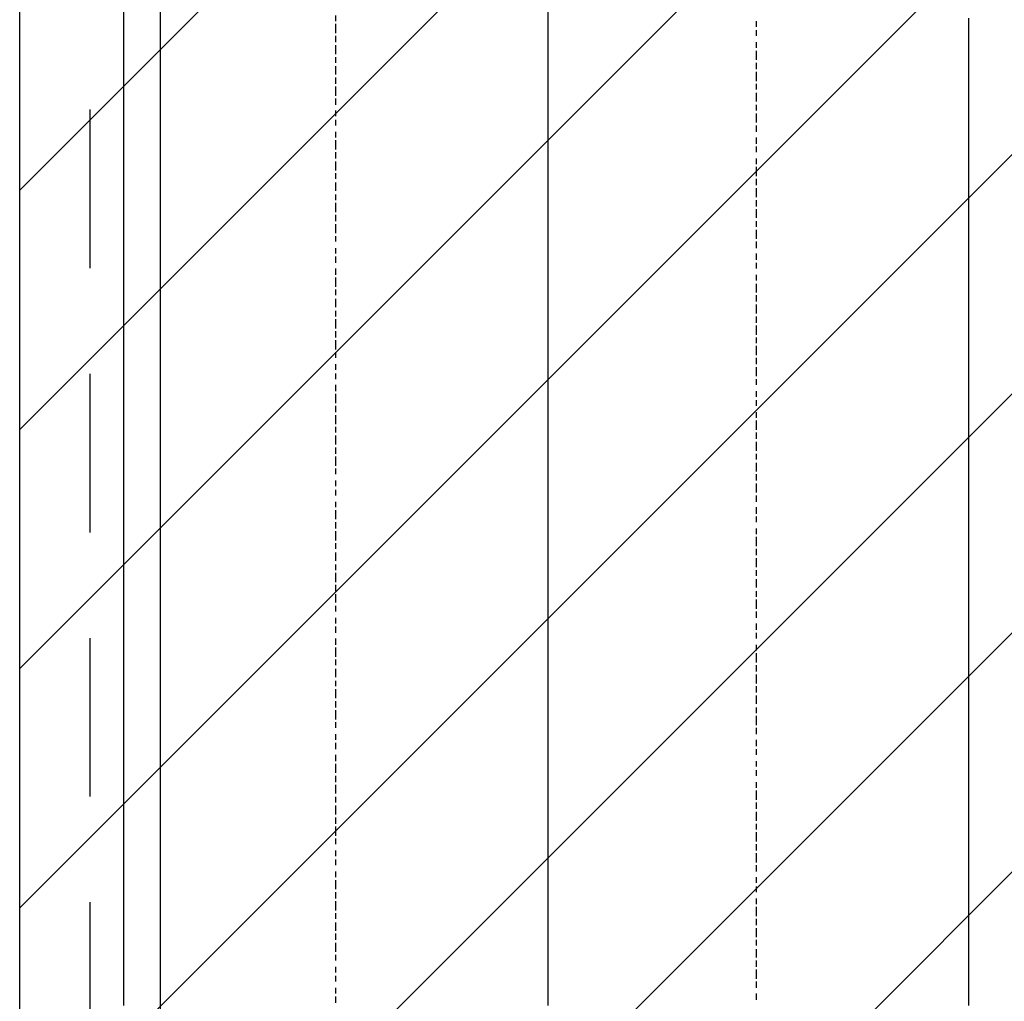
# Model space of a CAD drawing. Extents: x 997 to 109698, y 921 to 94021.
# Tile 49 of 256: x 16798 to 18195, y 15893 to 17286. Entities that reach past the tile are written whole.
import ezdxf

# ---------------------------------------------------------------- set-up
doc = ezdxf.new("R2010")
doc.units = 0
doc.header["$MEASUREMENT"] = 0
for name, color, linetype in [('12', 7, 'CONTINUOUS'), ('28', 7, 'CONTINUOUS'), ('40', 7, 'CONTINUOUS')]:
    doc.layers.add(name, color=color, linetype=linetype)

msp = doc.modelspace()

# ---------------------------------------------------------------- linework, layer by layer
at = {"layer": '12', "color": 24}
for p, q in [((16997.636205, 5245.953237), (16997.636205, 20595.953237)), ((16897.636205, 16933.453237), (16897.636205, 17158.453237)), ((16897.636205, 16558.453237), (16897.636205, 16783.453237)), ((16897.636205, 16183.453237), (16897.636205, 16408.453237)), ((16897.636205, 15808.453237), (16897.636205, 16033.453237))]:
    msp.add_line(p, q, dxfattribs=at)
at = {"layer": '12', "color": 1}
for p, q in [((16945.601607, 17283.953237), (16945.601607, 17296.953237)), ((17547.601607, 17283.953237), (17547.601607, 17296.953237)), ((18144.601607, 17279.953237), (18144.601607, 17287.953237)), ((16945.601607, 17275.953237), (16945.601607, 17283.953237)), ((16945.601607, 17266.953237), (16945.601607, 17275.953237)), ((17547.601607, 17275.953237), (17547.601607, 17283.953237)), ((17547.601607, 17266.953237), (17547.601607, 17275.953237)), ((18144.601607, 17266.953237), (18144.601607, 17279.953237)), ((16945.601607, 17253.953237), (16945.601607, 17266.953237)), ((17547.601607, 17253.953237), (17547.601607, 17266.953237)), ((18144.601607, 17258.953237), (18144.601607, 17266.953237)), ((18144.601607, 17249.953237), (18144.601607, 17258.953237)), ((16945.601607, 17245.953237), (16945.601607, 17253.953237)), ((16945.601607, 17236.953237), (16945.601607, 17245.953237)), ((17547.601607, 17245.953237), (17547.601607, 17253.953237)), ((17547.601607, 17236.953237), (17547.601607, 17245.953237)), ((18144.601607, 17236.953237), (18144.601607, 17249.953237)), ((16945.601607, 17224.953237), (16945.601607, 17236.953237)), ((17547.601607, 17224.953237), (17547.601607, 17236.953237)), ((18144.601607, 17228.953237), (18144.601607, 17236.953237)), ((16945.601607, 17215.953237), (16945.601607, 17224.953237)), ((16945.601607, 17207.953237), (16945.601607, 17215.953237)), ((17547.601607, 17215.953237), (17547.601607, 17224.953237)), ((17547.601607, 17207.953237), (17547.601607, 17215.953237)), ((18144.601607, 17219.953237), (18144.601607, 17228.953237)), ((18144.601607, 17207.953237), (18144.601607, 17219.953237)), ((16945.601607, 17194.953237), (16945.601607, 17207.953237)), ((17547.601607, 17194.953237), (17547.601607, 17207.953237)), ((18144.601607, 17198.953237), (18144.601607, 17207.953237)), ((16945.601607, 17186.953237), (16945.601607, 17194.953237)), ((17547.601607, 17186.953237), (17547.601607, 17194.953237)), ((18144.601607, 17190.953237), (18144.601607, 17198.953237)), ((18144.601607, 17177.953237), (18144.601607, 17190.953237)), ((16945.601607, 17173.953237), (16945.601607, 17186.953237)), ((16945.601607, 17164.953237), (16945.601607, 17173.953237)), ((17547.601607, 17173.953237), (17547.601607, 17186.953237)), ((17547.601607, 17164.953237), (17547.601607, 17173.953237)), ((18144.601607, 17169.953237), (18144.601607, 17177.953237)), ((16945.601607, 17156.953237), (16945.601607, 17164.953237)), ((17547.601607, 17156.953237), (17547.601607, 17164.953237)), ((18144.601607, 17156.953237), (18144.601607, 17169.953237)), ((16945.601607, 17143.953237), (16945.601607, 17156.953237)), ((17547.601607, 17143.953237), (17547.601607, 17156.953237)), ((18144.601607, 17148.953237), (18144.601607, 17156.953237)), ((18144.601607, 17139.953237), (18144.601607, 17148.953237)), ((16945.601607, 17135.953237), (16945.601607, 17143.953237)), ((16945.601607, 17126.953237), (16945.601607, 17135.953237)), ((17547.601607, 17135.953237), (17547.601607, 17143.953237)), ((17547.601607, 17126.953237), (17547.601607, 17135.953237)), ((18144.601607, 17126.953237), (18144.601607, 17139.953237)), ((16945.601607, 17114.953237), (16945.601607, 17126.953237)), ((17547.601607, 17114.953237), (17547.601607, 17126.953237)), ((18144.601607, 17118.953237), (18144.601607, 17126.953237)), ((18144.601607, 17109.953237), (18144.601607, 17118.953237)), ((16945.601607, 17105.953237), (16945.601607, 17114.953237)), ((16945.601607, 17097.953237), (16945.601607, 17105.953237)), ((17547.601607, 17105.953237), (17547.601607, 17114.953237)), ((17547.601607, 17097.953237), (17547.601607, 17105.953237)), ((18144.601607, 17097.953237), (18144.601607, 17109.953237)), ((16945.601607, 17084.953237), (16945.601607, 17097.953237)), ((17547.601607, 17084.953237), (17547.601607, 17097.953237)), ((18144.601607, 17088.953237), (18144.601607, 17097.953237)), ((16945.601607, 17076.953237), (16945.601607, 17084.953237)), ((16945.601607, 17063.953237), (16945.601607, 17076.953237)), ((17547.601607, 17076.953237), (17547.601607, 17084.953237)), ((17547.601607, 17063.953237), (17547.601607, 17076.953237)), ((18144.601607, 17080.953237), (18144.601607, 17088.953237)), ((18144.601607, 17067.953237), (18144.601607, 17080.953237)), ((16945.601607, 17054.953237), (16945.601607, 17063.953237)), ((17547.601607, 17054.953237), (17547.601607, 17063.953237)), ((18144.601607, 17059.953237), (18144.601607, 17067.953237)), ((16945.601607, 17046.953237), (16945.601607, 17054.953237)), ((17547.601607, 17046.953237), (17547.601607, 17054.953237)), ((18144.601607, 17046.953237), (18144.601607, 17059.953237)), ((16945.601607, 17033.953237), (16945.601607, 17046.953237)), ((16945.601607, 17025.953237), (16945.601607, 17033.953237)), ((17547.601607, 17033.953237), (17547.601607, 17046.953237)), ((17547.601607, 17025.953237), (17547.601607, 17033.953237)), ((18144.601607, 17037.953237), (18144.601607, 17046.953237)), ((18144.601607, 17029.953237), (18144.601607, 17037.953237)), ((16945.601607, 17016.953237), (16945.601607, 17025.953237)), ((17547.601607, 17016.953237), (17547.601607, 17025.953237)), ((18144.601607, 17016.953237), (18144.601607, 17029.953237)), ((16945.601607, 17004.953237), (16945.601607, 17016.953237)), ((17547.601607, 17004.953237), (17547.601607, 17016.953237)), ((18144.601607, 17008.953237), (18144.601607, 17016.953237)), ((18144.601607, 16999.953237), (18144.601607, 17008.953237)), ((16945.601607, 16995.953237), (16945.601607, 17004.953237)), ((16945.601607, 16987.953237), (16945.601607, 16995.953237)), ((17547.601607, 16995.953237), (17547.601607, 17004.953237)), ((17547.601607, 16987.953237), (17547.601607, 16995.953237)), ((18144.601607, 16987.953237), (18144.601607, 16999.953237)), ((16945.601607, 16974.953237), (16945.601607, 16987.953237)), ((17547.601607, 16974.953237), (17547.601607, 16987.953237)), ((18144.601607, 16978.953237), (18144.601607, 16987.953237)), ((18144.601607, 16970.953237), (18144.601607, 16978.953237)), ((16945.601607, 16966.953237), (16945.601607, 16974.953237)), ((16945.601607, 16953.953237), (16945.601607, 16966.953237)), ((17547.601607, 16966.953237), (17547.601607, 16974.953237)), ((17547.601607, 16953.953237), (17547.601607, 16966.953237)), ((18144.601607, 16957.953237), (18144.601607, 16970.953237)), ((16945.601607, 16944.953237), (16945.601607, 16953.953237)), ((17547.601607, 16944.953237), (17547.601607, 16953.953237)), ((18144.601607, 16949.953237), (18144.601607, 16957.953237)), ((16945.601607, 16936.953237), (16945.601607, 16944.953237)), ((16945.601607, 16923.953237), (16945.601607, 16936.953237)), ((17547.601607, 16936.953237), (17547.601607, 16944.953237)), ((17547.601607, 16923.953237), (17547.601607, 16936.953237)), ((18144.601607, 16936.953237), (18144.601607, 16949.953237)), ((18144.601607, 16927.953237), (18144.601607, 16936.953237)), ((16945.601607, 16915.953237), (16945.601607, 16923.953237)), ((17547.601607, 16915.953237), (17547.601607, 16923.953237)), ((18144.601607, 16919.953237), (18144.601607, 16927.953237)), ((16945.601607, 16906.953237), (16945.601607, 16915.953237)), ((17547.601607, 16906.953237), (17547.601607, 16915.953237)), ((18144.601607, 16906.953237), (18144.601607, 16919.953237)), ((16945.601607, 16894.953237), (16945.601607, 16906.953237)), ((16945.601607, 16885.953237), (16945.601607, 16894.953237)), ((17547.601607, 16894.953237), (17547.601607, 16906.953237)), ((17547.601607, 16885.953237), (17547.601607, 16894.953237)), ((18144.601607, 16898.953237), (18144.601607, 16906.953237)), ((18144.601607, 16889.953237), (18144.601607, 16898.953237)), ((16945.601607, 16877.953237), (16945.601607, 16885.953237)), ((17547.601607, 16877.953237), (17547.601607, 16885.953237)), ((18144.601607, 16877.953237), (18144.601607, 16889.953237)), ((16945.601607, 16864.953237), (16945.601607, 16877.953237)), ((17547.601607, 16864.953237), (17547.601607, 16877.953237)), ((18144.601607, 16868.953237), (18144.601607, 16877.953237)), ((18144.601607, 16860.953237), (18144.601607, 16868.953237)), ((16945.601607, 16855.953237), (16945.601607, 16864.953237)), ((16945.601607, 16847.953237), (16945.601607, 16855.953237)), ((17547.601607, 16855.953237), (17547.601607, 16864.953237)), ((17547.601607, 16847.953237), (17547.601607, 16855.953237)), ((18144.601607, 16847.953237), (18144.601607, 16860.953237)), ((16945.601607, 16834.953237), (16945.601607, 16847.953237)), ((17547.601607, 16834.953237), (17547.601607, 16847.953237)), ((18144.601607, 16838.953237), (18144.601607, 16847.953237)), ((18144.601607, 16826.953237), (18144.601607, 16838.953237)), ((16945.601607, 16826.953237), (16945.601607, 16834.953237)), ((16945.601607, 16813.953237), (16945.601607, 16826.953237)), ((17547.601607, 16826.953237), (17547.601607, 16834.953237)), ((17547.601607, 16813.953237), (17547.601607, 16826.953237)), ((18144.601607, 16817.953237), (18144.601607, 16826.953237)), ((16945.601607, 16805.953237), (16945.601607, 16813.953237)), ((17547.601607, 16805.953237), (17547.601607, 16813.953237)), ((18144.601607, 16809.953237), (18144.601607, 16817.953237)), ((16945.601607, 16796.953237), (16945.601607, 16805.953237)), ((16945.601607, 16783.953237), (16945.601607, 16796.953237)), ((17547.601607, 16796.953237), (17547.601607, 16805.953237)), ((17547.601607, 16783.953237), (17547.601607, 16796.953237)), ((18144.601607, 16796.953237), (18144.601607, 16809.953237)), ((18144.601607, 16788.953237), (18144.601607, 16796.953237)), ((16945.601607, 16775.953237), (16945.601607, 16783.953237)), ((17547.601607, 16775.953237), (17547.601607, 16783.953237)), ((18144.601607, 16779.953237), (18144.601607, 16788.953237)), ((16945.601607, 16767.953237), (16945.601607, 16775.953237)), ((17547.601607, 16767.953237), (17547.601607, 16775.953237)), ((18144.601607, 16767.953237), (18144.601607, 16779.953237)), ((16945.601607, 16754.953237), (16945.601607, 16767.953237)), ((16945.601607, 16745.953237), (16945.601607, 16754.953237)), ((17547.601607, 16754.953237), (17547.601607, 16767.953237)), ((17547.601607, 16745.953237), (17547.601607, 16754.953237)), ((18144.601607, 16758.953237), (18144.601607, 16767.953237)), ((18144.601607, 16750.953237), (18144.601607, 16758.953237)), ((16945.601607, 16737.953237), (16945.601607, 16745.953237)), ((17547.601607, 16737.953237), (17547.601607, 16745.953237)), ((18144.601607, 16737.953237), (18144.601607, 16750.953237)), ((16945.601607, 16724.953237), (16945.601607, 16737.953237)), ((17547.601607, 16724.953237), (17547.601607, 16737.953237)), ((18144.601607, 16728.953237), (18144.601607, 16737.953237)), ((18144.601607, 16716.953237), (18144.601607, 16728.953237)), ((16945.601607, 16716.953237), (16945.601607, 16724.953237)), ((16945.601607, 16703.953237), (16945.601607, 16716.953237)), ((17547.601607, 16716.953237), (17547.601607, 16724.953237)), ((17547.601607, 16703.953237), (17547.601607, 16716.953237)), ((18144.601607, 16707.953237), (18144.601607, 16716.953237)), ((16945.601607, 16695.953237), (16945.601607, 16703.953237)), ((17547.601607, 16695.953237), (17547.601607, 16703.953237)), ((18144.601607, 16699.953237), (18144.601607, 16707.953237)), ((18144.601607, 16686.953237), (18144.601607, 16699.953237)), ((16945.601607, 16686.953237), (16945.601607, 16695.953237)), ((16945.601607, 16673.953237), (16945.601607, 16686.953237)), ((17547.601607, 16686.953237), (17547.601607, 16695.953237)), ((17547.601607, 16673.953237), (17547.601607, 16686.953237)), ((18144.601607, 16678.953237), (18144.601607, 16686.953237)), ((16945.601607, 16665.953237), (16945.601607, 16673.953237)), ((17547.601607, 16665.953237), (17547.601607, 16673.953237)), ((18144.601607, 16669.953237), (18144.601607, 16678.953237)), ((16945.601607, 16656.953237), (16945.601607, 16665.953237)), ((16945.601607, 16644.953237), (16945.601607, 16656.953237)), ((17547.601607, 16656.953237), (17547.601607, 16665.953237)), ((17547.601607, 16644.953237), (17547.601607, 16656.953237)), ((18144.601607, 16656.953237), (18144.601607, 16669.953237)), ((18144.601607, 16648.953237), (18144.601607, 16656.953237)), ((16945.601607, 16635.953237), (16945.601607, 16644.953237)), ((17547.601607, 16635.953237), (17547.601607, 16644.953237)), ((18144.601607, 16640.953237), (18144.601607, 16648.953237)), ((16945.601607, 16627.953237), (16945.601607, 16635.953237)), ((17547.601607, 16627.953237), (17547.601607, 16635.953237)), ((18144.601607, 16627.953237), (18144.601607, 16640.953237)), ((16945.601607, 16614.953237), (16945.601607, 16627.953237)), ((16945.601607, 16606.953237), (16945.601607, 16614.953237)), ((17547.601607, 16614.953237), (17547.601607, 16627.953237)), ((17547.601607, 16606.953237), (17547.601607, 16614.953237)), ((18144.601607, 16618.953237), (18144.601607, 16627.953237)), ((18144.601607, 16610.953237), (18144.601607, 16618.953237)), ((16945.601607, 16593.953237), (16945.601607, 16606.953237)), ((17547.601607, 16593.953237), (17547.601607, 16606.953237)), ((18144.601607, 16597.953237), (18144.601607, 16610.953237)), ((16945.601607, 16584.953237), (16945.601607, 16593.953237)), ((17547.601607, 16584.953237), (17547.601607, 16593.953237)), ((18144.601607, 16589.953237), (18144.601607, 16597.953237)), ((18144.601607, 16576.953237), (18144.601607, 16589.953237)), ((16945.601607, 16576.953237), (16945.601607, 16584.953237)), ((16945.601607, 16563.953237), (16945.601607, 16576.953237)), ((17547.601607, 16576.953237), (17547.601607, 16584.953237)), ((17547.601607, 16563.953237), (17547.601607, 16576.953237)), ((18144.601607, 16568.953237), (18144.601607, 16576.953237)), ((16945.601607, 16555.953237), (16945.601607, 16563.953237)), ((17547.601607, 16555.953237), (17547.601607, 16563.953237)), ((18144.601607, 16559.953237), (18144.601607, 16568.953237)), ((18144.601607, 16546.953237), (18144.601607, 16559.953237)), ((16945.601607, 16546.953237), (16945.601607, 16555.953237)), ((16945.601607, 16534.953237), (16945.601607, 16546.953237)), ((17547.601607, 16546.953237), (17547.601607, 16555.953237)), ((17547.601607, 16534.953237), (17547.601607, 16546.953237)), ((18144.601607, 16538.953237), (18144.601607, 16546.953237)), ((16945.601607, 16525.953237), (16945.601607, 16534.953237)), ((17547.601607, 16525.953237), (17547.601607, 16534.953237)), ((18144.601607, 16529.953237), (18144.601607, 16538.953237)), ((16945.601607, 16517.953237), (16945.601607, 16525.953237)), ((16945.601607, 16504.953237), (16945.601607, 16517.953237)), ((17547.601607, 16517.953237), (17547.601607, 16525.953237)), ((17547.601607, 16504.953237), (17547.601607, 16517.953237)), ((18144.601607, 16517.953237), (18144.601607, 16529.953237)), ((18144.601607, 16508.953237), (18144.601607, 16517.953237)), ((16945.601607, 16496.953237), (16945.601607, 16504.953237)), ((17547.601607, 16496.953237), (17547.601607, 16504.953237)), ((18144.601607, 16500.953237), (18144.601607, 16508.953237)), ((16945.601607, 16483.953237), (16945.601607, 16496.953237)), ((17547.601607, 16483.953237), (17547.601607, 16496.953237)), ((18144.601607, 16487.953237), (18144.601607, 16500.953237)), ((16945.601607, 16474.953237), (16945.601607, 16483.953237)), ((16945.601607, 16466.953237), (16945.601607, 16474.953237)), ((17547.601607, 16474.953237), (17547.601607, 16483.953237)), ((17547.601607, 16466.953237), (17547.601607, 16474.953237)), ((18144.601607, 16479.953237), (18144.601607, 16487.953237)), ((18144.601607, 16466.953237), (18144.601607, 16479.953237)), ((16945.601607, 16453.953237), (16945.601607, 16466.953237)), ((17547.601607, 16453.953237), (17547.601607, 16466.953237)), ((18144.601607, 16458.953237), (18144.601607, 16466.953237)), ((16945.601607, 16445.953237), (16945.601607, 16453.953237)), ((17547.601607, 16445.953237), (17547.601607, 16453.953237)), ((18144.601607, 16449.953237), (18144.601607, 16458.953237)), ((18144.601607, 16436.953237), (18144.601607, 16449.953237)), ((16945.601607, 16436.953237), (16945.601607, 16445.953237)), ((16945.601607, 16424.953237), (16945.601607, 16436.953237)), ((17547.601607, 16436.953237), (17547.601607, 16445.953237)), ((17547.601607, 16424.953237), (17547.601607, 16436.953237)), ((18144.601607, 16428.953237), (18144.601607, 16436.953237)), ((16945.601607, 16415.953237), (16945.601607, 16424.953237)), ((17547.601607, 16415.953237), (17547.601607, 16424.953237)), ((18144.601607, 16419.953237), (18144.601607, 16428.953237)), ((18144.601607, 16407.953237), (18144.601607, 16419.953237)), ((16945.601607, 16407.953237), (16945.601607, 16415.953237)), ((16945.601607, 16394.953237), (16945.601607, 16407.953237)), ((17547.601607, 16407.953237), (17547.601607, 16415.953237)), ((17547.601607, 16394.953237), (17547.601607, 16407.953237)), ((18144.601607, 16398.953237), (18144.601607, 16407.953237)), ((16945.601607, 16386.953237), (16945.601607, 16394.953237)), ((17547.601607, 16386.953237), (17547.601607, 16394.953237)), ((18144.601607, 16390.953237), (18144.601607, 16398.953237)), ((16945.601607, 16373.953237), (16945.601607, 16386.953237)), ((17547.601607, 16373.953237), (17547.601607, 16386.953237)), ((18144.601607, 16377.953237), (18144.601607, 16390.953237)), ((18144.601607, 16369.953237), (18144.601607, 16377.953237)), ((16945.601607, 16364.953237), (16945.601607, 16373.953237)), ((16945.601607, 16356.953237), (16945.601607, 16364.953237)), ((17547.601607, 16364.953237), (17547.601607, 16373.953237)), ((17547.601607, 16356.953237), (17547.601607, 16364.953237)), ((18144.601607, 16356.953237), (18144.601607, 16369.953237)), ((16945.601607, 16343.953237), (16945.601607, 16356.953237)), ((17547.601607, 16343.953237), (17547.601607, 16356.953237)), ((18144.601607, 16347.953237), (18144.601607, 16356.953237)), ((16945.601607, 16335.953237), (16945.601607, 16343.953237)), ((16945.601607, 16326.953237), (16945.601607, 16335.953237)), ((17547.601607, 16335.953237), (17547.601607, 16343.953237)), ((17547.601607, 16326.953237), (17547.601607, 16335.953237)), ((18144.601607, 16339.953237), (18144.601607, 16347.953237)), ((18144.601607, 16326.953237), (18144.601607, 16339.953237)), ((16945.601607, 16314.953237), (16945.601607, 16326.953237)), ((17547.601607, 16314.953237), (17547.601607, 16326.953237)), ((18144.601607, 16318.953237), (18144.601607, 16326.953237)), ((16945.601607, 16305.953237), (16945.601607, 16314.953237)), ((17547.601607, 16305.953237), (17547.601607, 16314.953237)), ((18144.601607, 16309.953237), (18144.601607, 16318.953237)), ((18144.601607, 16297.953237), (18144.601607, 16309.953237)), ((16945.601607, 16297.953237), (16945.601607, 16305.953237)), ((16945.601607, 16284.953237), (16945.601607, 16297.953237)), ((17547.601607, 16297.953237), (17547.601607, 16305.953237)), ((17547.601607, 16284.953237), (17547.601607, 16297.953237)), ((18144.601607, 16288.953237), (18144.601607, 16297.953237)), ((16945.601607, 16275.953237), (16945.601607, 16284.953237)), ((17547.601607, 16275.953237), (17547.601607, 16284.953237)), ((18144.601607, 16280.953237), (18144.601607, 16288.953237)), ((18144.601607, 16267.953237), (18144.601607, 16280.953237)), ((16945.601607, 16263.953237), (16945.601607, 16275.953237)), ((17547.601607, 16263.953237), (17547.601607, 16275.953237)), ((18144.601607, 16259.953237), (18144.601607, 16267.953237)), ((16945.601607, 16254.953237), (16945.601607, 16263.953237)), ((16945.601607, 16246.953237), (16945.601607, 16254.953237)), ((17547.601607, 16254.953237), (17547.601607, 16263.953237)), ((17547.601607, 16246.953237), (17547.601607, 16254.953237)), ((18144.601607, 16246.953237), (18144.601607, 16259.953237)), ((16945.601607, 16233.953237), (16945.601607, 16246.953237)), ((17547.601607, 16233.953237), (17547.601607, 16246.953237)), ((18144.601607, 16237.953237), (18144.601607, 16246.953237)), ((18144.601607, 16229.953237), (18144.601607, 16237.953237)), ((16945.601607, 16225.953237), (16945.601607, 16233.953237)), ((16945.601607, 16216.953237), (16945.601607, 16225.953237)), ((17547.601607, 16225.953237), (17547.601607, 16233.953237)), ((17547.601607, 16216.953237), (17547.601607, 16225.953237)), ((18144.601607, 16216.953237), (18144.601607, 16229.953237)), ((16945.601607, 16203.953237), (16945.601607, 16216.953237)), ((17547.601607, 16203.953237), (17547.601607, 16216.953237)), ((18144.601607, 16208.953237), (18144.601607, 16216.953237)), ((16945.601607, 16195.953237), (16945.601607, 16203.953237)), ((16945.601607, 16187.953237), (16945.601607, 16195.953237)), ((17547.601607, 16195.953237), (17547.601607, 16203.953237)), ((17547.601607, 16187.953237), (17547.601607, 16195.953237)), ((18144.601607, 16199.953237), (18144.601607, 16208.953237)), ((18144.601607, 16187.953237), (18144.601607, 16199.953237)), ((16945.601607, 16174.953237), (16945.601607, 16187.953237)), ((17547.601607, 16174.953237), (17547.601607, 16187.953237)), ((18144.601607, 16178.953237), (18144.601607, 16187.953237)), ((16945.601607, 16165.953237), (16945.601607, 16174.953237)), ((17547.601607, 16165.953237), (17547.601607, 16174.953237)), ((18144.601607, 16170.953237), (18144.601607, 16178.953237)), ((18144.601607, 16157.953237), (18144.601607, 16170.953237)), ((16945.601607, 16157.953237), (16945.601607, 16165.953237)), ((16945.601607, 16144.953237), (16945.601607, 16157.953237)), ((17547.601607, 16157.953237), (17547.601607, 16165.953237)), ((17547.601607, 16144.953237), (17547.601607, 16157.953237)), ((18144.601607, 16148.953237), (18144.601607, 16157.953237)), ((16945.601607, 16136.953237), (16945.601607, 16144.953237)), ((17547.601607, 16136.953237), (17547.601607, 16144.953237)), ((18144.601607, 16136.953237), (18144.601607, 16148.953237)), ((16945.601607, 16123.953237), (16945.601607, 16136.953237)), ((17547.601607, 16123.953237), (17547.601607, 16136.953237)), ((18144.601607, 16127.953237), (18144.601607, 16136.953237)), ((18144.601607, 16119.953237), (18144.601607, 16127.953237)), ((16945.601607, 16115.953237), (16945.601607, 16123.953237)), ((16945.601607, 16106.953237), (16945.601607, 16115.953237)), ((17547.601607, 16115.953237), (17547.601607, 16123.953237)), ((17547.601607, 16106.953237), (17547.601607, 16115.953237)), ((18144.601607, 16106.953237), (18144.601607, 16119.953237)), ((16945.601607, 16093.953237), (16945.601607, 16106.953237)), ((17547.601607, 16093.953237), (17547.601607, 16106.953237)), ((18144.601607, 16098.953237), (18144.601607, 16106.953237)), ((18144.601607, 16089.953237), (18144.601607, 16098.953237)), ((16945.601607, 16085.953237), (16945.601607, 16093.953237)), ((16945.601607, 16076.953237), (16945.601607, 16085.953237)), ((17547.601607, 16085.953237), (17547.601607, 16093.953237)), ((17547.601607, 16076.953237), (17547.601607, 16085.953237)), ((18144.601607, 16076.953237), (18144.601607, 16089.953237)), ((16945.601607, 16064.953237), (16945.601607, 16076.953237)), ((17547.601607, 16064.953237), (17547.601607, 16076.953237)), ((18144.601607, 16068.953237), (18144.601607, 16076.953237)), ((16945.601607, 16055.953237), (16945.601607, 16064.953237)), ((16945.601607, 16047.953237), (16945.601607, 16055.953237)), ((17547.601607, 16055.953237), (17547.601607, 16064.953237)), ((17547.601607, 16047.953237), (17547.601607, 16055.953237)), ((18144.601607, 16060.953237), (18144.601607, 16068.953237)), ((18144.601607, 16047.953237), (18144.601607, 16060.953237)), ((16945.601607, 16034.953237), (16945.601607, 16047.953237)), ((17547.601607, 16034.953237), (17547.601607, 16047.953237)), ((18144.601607, 16038.953237), (18144.601607, 16047.953237)), ((16945.601607, 16026.953237), (16945.601607, 16034.953237)), ((17547.601607, 16026.953237), (17547.601607, 16034.953237)), ((18144.601607, 16030.953237), (18144.601607, 16038.953237)), ((18144.601607, 16017.953237), (18144.601607, 16030.953237)), ((16945.601607, 16013.953237), (16945.601607, 16026.953237)), ((16945.601607, 16004.953237), (16945.601607, 16013.953237)), ((17547.601607, 16013.953237), (17547.601607, 16026.953237)), ((17547.601607, 16004.953237), (17547.601607, 16013.953237)), ((18144.601607, 16009.953237), (18144.601607, 16017.953237)), ((16945.601607, 15996.953237), (16945.601607, 16004.953237)), ((17547.601607, 15996.953237), (17547.601607, 16004.953237)), ((18144.601607, 15996.953237), (18144.601607, 16009.953237)), ((16945.601607, 15983.953237), (16945.601607, 15996.953237)), ((17547.601607, 15983.953237), (17547.601607, 15996.953237)), ((18144.601607, 15988.953237), (18144.601607, 15996.953237)), ((18144.601607, 15979.953237), (18144.601607, 15988.953237)), ((16945.601607, 15975.953237), (16945.601607, 15983.953237)), ((16945.601607, 15966.953237), (16945.601607, 15975.953237)), ((17547.601607, 15975.953237), (17547.601607, 15983.953237)), ((17547.601607, 15966.953237), (17547.601607, 15975.953237)), ((18144.601607, 15966.953237), (18144.601607, 15979.953237)), ((16945.601607, 15954.953237), (16945.601607, 15966.953237)), ((17547.601607, 15954.953237), (17547.601607, 15966.953237)), ((18144.601607, 15958.953237), (18144.601607, 15966.953237)), ((18144.601607, 15950.953237), (18144.601607, 15958.953237)), ((16945.601607, 15945.953237), (16945.601607, 15954.953237)), ((16945.601607, 15937.953237), (16945.601607, 15945.953237)), ((17547.601607, 15945.953237), (17547.601607, 15954.953237)), ((17547.601607, 15937.953237), (17547.601607, 15945.953237)), ((18144.601607, 15937.953237), (18144.601607, 15950.953237)), ((16945.601607, 15924.953237), (16945.601607, 15937.953237)), ((17547.601607, 15924.953237), (17547.601607, 15937.953237)), ((18144.601607, 15928.953237), (18144.601607, 15937.953237)), ((16945.601607, 15916.953237), (16945.601607, 15924.953237)), ((16945.601607, 15903.953237), (16945.601607, 15916.953237)), ((17547.601607, 15916.953237), (17547.601607, 15924.953237)), ((17547.601607, 15903.953237), (17547.601607, 15916.953237)), ((18144.601607, 15920.953237), (18144.601607, 15928.953237)), ((18144.601607, 15907.953237), (18144.601607, 15920.953237)), ((16945.601607, 15894.953237), (16945.601607, 15903.953237)), ((17547.601607, 15894.953237), (17547.601607, 15903.953237)), ((18144.601607, 15899.953237), (18144.601607, 15907.953237)), ((16945.601607, 15886.953237), (16945.601607, 15894.953237)), ((17547.601607, 15886.953237), (17547.601607, 15894.953237)), ((18144.601607, 15886.953237), (18144.601607, 15899.953237))]:
    msp.add_line(p, q, dxfattribs=at)
at = {"layer": '12', "color": 5}
for p, q in [((17246.601607, 17283.953237), (17246.601607, 17291.953237)), ((17246.601607, 17266.953237), (17246.601607, 17279.953237)), ((17843.601607, 17275.953237), (17843.601607, 17283.953237)), ((17246.601607, 17253.953237), (17246.601607, 17262.953237)), ((17843.601607, 17262.953237), (17843.601607, 17270.953237)), ((17246.601607, 17236.953237), (17246.601607, 17249.953237)), ((17843.601607, 17245.953237), (17843.601607, 17253.953237)), ((17246.601607, 17224.953237), (17246.601607, 17232.953237)), ((17843.601607, 17228.953237), (17843.601607, 17241.953237)), ((17246.601607, 17207.953237), (17246.601607, 17219.953237)), ((17843.601607, 17215.953237), (17843.601607, 17224.953237)), ((17246.601607, 17194.953237), (17246.601607, 17203.953237)), ((17843.601607, 17198.953237), (17843.601607, 17211.953237)), ((17246.601607, 17177.953237), (17246.601607, 17190.953237)), ((17843.601607, 17186.953237), (17843.601607, 17194.953237)), ((17246.601607, 17164.953237), (17246.601607, 17173.953237)), ((17843.601607, 17169.953237), (17843.601607, 17181.953237)), ((17843.601607, 17156.953237), (17843.601607, 17164.953237)), ((17246.601607, 17148.953237), (17246.601607, 17156.953237)), ((17843.601607, 17139.953237), (17843.601607, 17152.953237)), ((17246.601607, 17135.953237), (17246.601607, 17143.953237)), ((17843.601607, 17126.953237), (17843.601607, 17135.953237)), ((17246.601607, 17118.953237), (17246.601607, 17126.953237)), ((17843.601607, 17109.953237), (17843.601607, 17118.953237)), ((17246.601607, 17101.953237), (17246.601607, 17114.953237)), ((17843.601607, 17097.953237), (17843.601607, 17105.953237)), ((17246.601607, 17088.953237), (17246.601607, 17097.953237)), ((17246.601607, 17071.953237), (17246.601607, 17084.953237)), ((17843.601607, 17080.953237), (17843.601607, 17088.953237)), ((17843.601607, 17063.953237), (17843.601607, 17076.953237)), ((17246.601607, 17059.953237), (17246.601607, 17067.953237)), ((17246.601607, 17042.953237), (17246.601607, 17054.953237)), ((17843.601607, 17050.953237), (17843.601607, 17059.953237)), ((17246.601607, 17029.953237), (17246.601607, 17037.953237)), ((17843.601607, 17033.953237), (17843.601607, 17046.953237)), ((17246.601607, 17012.953237), (17246.601607, 17025.953237)), ((17843.601607, 17020.953237), (17843.601607, 17029.953237)), ((17246.601607, 16999.953237), (17246.601607, 17008.953237)), ((17843.601607, 17004.953237), (17843.601607, 17016.953237)), ((17246.601607, 16982.953237), (17246.601607, 16995.953237)), ((17843.601607, 16991.953237), (17843.601607, 16999.953237)), ((17246.601607, 16970.953237), (17246.601607, 16978.953237)), ((17843.601607, 16974.953237), (17843.601607, 16987.953237)), ((17843.601607, 16961.953237), (17843.601607, 16970.953237)), ((17246.601607, 16953.953237), (17246.601607, 16961.953237)), ((17843.601607, 16944.953237), (17843.601607, 16953.953237)), ((17246.601607, 16940.953237), (17246.601607, 16949.953237)), ((17843.601607, 16932.953237), (17843.601607, 16940.953237)), ((17246.601607, 16923.953237), (17246.601607, 16932.953237)), ((17843.601607, 16915.953237), (17843.601607, 16923.953237)), ((17246.601607, 16906.953237), (17246.601607, 16919.953237)), ((17843.601607, 16898.953237), (17843.601607, 16910.953237)), ((17246.601607, 16894.953237), (17246.601607, 16902.953237)), ((17843.601607, 16885.953237), (17843.601607, 16894.953237)), ((17246.601607, 16877.953237), (17246.601607, 16889.953237)), ((17843.601607, 16868.953237), (17843.601607, 16881.953237)), ((17246.601607, 16864.953237), (17246.601607, 16872.953237)), ((17246.601607, 16847.953237), (17246.601607, 16860.953237)), ((17843.601607, 16855.953237), (17843.601607, 16864.953237)), ((17246.601607, 16834.953237), (17246.601607, 16843.953237)), ((17843.601607, 16838.953237), (17843.601607, 16851.953237)), ((17246.601607, 16817.953237), (17246.601607, 16830.953237)), ((17843.601607, 16826.953237), (17843.601607, 16834.953237)), ((17246.601607, 16805.953237), (17246.601607, 16813.953237)), ((17843.601607, 16809.953237), (17843.601607, 16822.953237)), ((17246.601607, 16788.953237), (17246.601607, 16796.953237)), ((17843.601607, 16796.953237), (17843.601607, 16805.953237)), ((17246.601607, 16775.953237), (17246.601607, 16783.953237)), ((17843.601607, 16779.953237), (17843.601607, 16792.953237)), ((17843.601607, 16767.953237), (17843.601607, 16775.953237)), ((17246.601607, 16758.953237), (17246.601607, 16767.953237)), ((17246.601607, 16741.953237), (17246.601607, 16754.953237)), ((17843.601607, 16750.953237), (17843.601607, 16758.953237)), ((17843.601607, 16737.953237), (17843.601607, 16745.953237)), ((17246.601607, 16728.953237), (17246.601607, 16737.953237)), ((17843.601607, 16720.953237), (17843.601607, 16728.953237)), ((17246.601607, 16711.953237), (17246.601607, 16724.953237)), ((17843.601607, 16703.953237), (17843.601607, 16716.953237)), ((17246.601607, 16699.953237), (17246.601607, 16707.953237)), ((17843.601607, 16690.953237), (17843.601607, 16699.953237)), ((17246.601607, 16682.953237), (17246.601607, 16695.953237)), ((17843.601607, 16673.953237), (17843.601607, 16686.953237)), ((17246.601607, 16669.953237), (17246.601607, 16678.953237)), ((17246.601607, 16652.953237), (17246.601607, 16665.953237)), ((17843.601607, 16661.953237), (17843.601607, 16669.953237)), ((17843.601607, 16644.953237), (17843.601607, 16656.953237)), ((17246.601607, 16640.953237), (17246.601607, 16648.953237)), ((17246.601607, 16623.953237), (17246.601607, 16631.953237)), ((17843.601607, 16631.953237), (17843.601607, 16640.953237)), ((17246.601607, 16610.953237), (17246.601607, 16618.953237)), ((17843.601607, 16614.953237), (17843.601607, 16627.953237)), ((17246.601607, 16593.953237), (17246.601607, 16601.953237)), ((17843.601607, 16601.953237), (17843.601607, 16610.953237)), ((17246.601607, 16576.953237), (17246.601607, 16589.953237)), ((17843.601607, 16584.953237), (17843.601607, 16593.953237)), ((17246.601607, 16563.953237), (17246.601607, 16572.953237)), ((17843.601607, 16572.953237), (17843.601607, 16580.953237)), ((17246.601607, 16546.953237), (17246.601607, 16559.953237)), ((17843.601607, 16555.953237), (17843.601607, 16563.953237)), ((17843.601607, 16538.953237), (17843.601607, 16551.953237)), ((17246.601607, 16534.953237), (17246.601607, 16542.953237)), ((17843.601607, 16525.953237), (17843.601607, 16534.953237)), ((17246.601607, 16517.953237), (17246.601607, 16529.953237)), ((17843.601607, 16508.953237), (17843.601607, 16521.953237)), ((17246.601607, 16504.953237), (17246.601607, 16512.953237)), ((17843.601607, 16496.953237), (17843.601607, 16504.953237)), ((17246.601607, 16487.953237), (17246.601607, 16500.953237)), ((17843.601607, 16479.953237), (17843.601607, 16491.953237)), ((17246.601607, 16474.953237), (17246.601607, 16483.953237)), ((17843.601607, 16466.953237), (17843.601607, 16474.953237)), ((17246.601607, 16458.953237), (17246.601607, 16470.953237)), ((17843.601607, 16449.953237), (17843.601607, 16462.953237)), ((17246.601607, 16445.953237), (17246.601607, 16453.953237)), ((17246.601607, 16428.953237), (17246.601607, 16436.953237)), ((17843.601607, 16436.953237), (17843.601607, 16445.953237)), ((17246.601607, 16415.953237), (17246.601607, 16424.953237)), ((17843.601607, 16419.953237), (17843.601607, 16428.953237)), ((17246.601607, 16398.953237), (17246.601607, 16407.953237)), ((17843.601607, 16407.953237), (17843.601607, 16415.953237)), ((17246.601607, 16381.953237), (17246.601607, 16394.953237)), ((17843.601607, 16390.953237), (17843.601607, 16398.953237)), ((17246.601607, 16369.953237), (17246.601607, 16377.953237)), ((17843.601607, 16373.953237), (17843.601607, 16386.953237)), ((17246.601607, 16352.953237), (17246.601607, 16364.953237)), ((17843.601607, 16360.953237), (17843.601607, 16369.953237)), ((17843.601607, 16343.953237), (17843.601607, 16356.953237)), ((17246.601607, 16339.953237), (17246.601607, 16347.953237)), ((17246.601607, 16322.953237), (17246.601607, 16335.953237)), ((17843.601607, 16330.953237), (17843.601607, 16339.953237)), ((17843.601607, 16314.953237), (17843.601607, 16326.953237)), ((17246.601607, 16309.953237), (17246.601607, 16318.953237)), ((17843.601607, 16301.953237), (17843.601607, 16309.953237)), ((17246.601607, 16292.953237), (17246.601607, 16305.953237)), ((17843.601607, 16284.953237), (17843.601607, 16297.953237)), ((17246.601607, 16280.953237), (17246.601607, 16288.953237)), ((17843.601607, 16271.953237), (17843.601607, 16280.953237)), ((17246.601607, 16263.953237), (17246.601607, 16271.953237)), ((17246.601607, 16250.953237), (17246.601607, 16259.953237)), ((17843.601607, 16254.953237), (17843.601607, 16263.953237)), ((17246.601607, 16233.953237), (17246.601607, 16242.953237)), ((17843.601607, 16242.953237), (17843.601607, 16250.953237)), ((17246.601607, 16216.953237), (17246.601607, 16229.953237)), ((17843.601607, 16225.953237), (17843.601607, 16233.953237)), ((17246.601607, 16203.953237), (17246.601607, 16212.953237)), ((17843.601607, 16212.953237), (17843.601607, 16220.953237)), ((17246.601607, 16187.953237), (17246.601607, 16199.953237)), ((17843.601607, 16195.953237), (17843.601607, 16203.953237)), ((17246.601607, 16174.953237), (17246.601607, 16182.953237)), ((17843.601607, 16178.953237), (17843.601607, 16191.953237)), ((17246.601607, 16157.953237), (17246.601607, 16170.953237)), ((17843.601607, 16165.953237), (17843.601607, 16174.953237)), ((17246.601607, 16144.953237), (17246.601607, 16153.953237)), ((17843.601607, 16148.953237), (17843.601607, 16161.953237)), ((17246.601607, 16127.953237), (17246.601607, 16140.953237)), ((17843.601607, 16136.953237), (17843.601607, 16144.953237)), ((17843.601607, 16119.953237), (17843.601607, 16132.953237)), ((17246.601607, 16115.953237), (17246.601607, 16123.953237)), ((17843.601607, 16106.953237), (17843.601607, 16115.953237)), ((17246.601607, 16098.953237), (17246.601607, 16106.953237)), ((17843.601607, 16089.953237), (17843.601607, 16102.953237)), ((17246.601607, 16085.953237), (17246.601607, 16093.953237)), ((17843.601607, 16076.953237), (17843.601607, 16085.953237)), ((17246.601607, 16068.953237), (17246.601607, 16076.953237)), ((17246.601607, 16051.953237), (17246.601607, 16064.953237)), ((17843.601607, 16060.953237), (17843.601607, 16068.953237)), ((17843.601607, 16047.953237), (17843.601607, 16055.953237)), ((17246.601607, 16038.953237), (17246.601607, 16047.953237)), ((17246.601607, 16021.953237), (17246.601607, 16034.953237)), ((17843.601607, 16030.953237), (17843.601607, 16038.953237)), ((17246.601607, 16009.953237), (17246.601607, 16017.953237)), ((17843.601607, 16013.953237), (17843.601607, 16026.953237)), ((17246.601607, 15992.953237), (17246.601607, 16004.953237)), ((17843.601607, 16000.953237), (17843.601607, 16009.953237)), ((17246.601607, 15979.953237), (17246.601607, 15988.953237)), ((17843.601607, 15983.953237), (17843.601607, 15996.953237)), ((17246.601607, 15962.953237), (17246.601607, 15975.953237)), ((17843.601607, 15971.953237), (17843.601607, 15979.953237)), ((17246.601607, 15950.953237), (17246.601607, 15958.953237)), ((17843.601607, 15954.953237), (17843.601607, 15966.953237)), ((17843.601607, 15941.953237), (17843.601607, 15950.953237)), ((17246.601607, 15933.953237), (17246.601607, 15941.953237)), ((17843.601607, 15924.953237), (17843.601607, 15937.953237)), ((17246.601607, 15920.953237), (17246.601607, 15928.953237)), ((17843.601607, 15911.953237), (17843.601607, 15920.953237)), ((17246.601607, 15903.953237), (17246.601607, 15911.953237)), ((17843.601607, 15894.953237), (17843.601607, 15903.953237)), ((17246.601607, 15890.953237), (17246.601607, 15899.953237))]:
    msp.add_line(p, q, dxfattribs=at)
at = {"layer": '28', "color": 2}
for p, q in [((16797.746869, 17043.955633), (22049.746473, 22295.955237)), ((16797.746869, 16704.544378), (22097.636205, 22004.433714)), ((16797.746869, 16365.133123), (22097.636205, 21665.022459)), ((16797.746869, 16025.721868), (22097.636205, 21325.611205)), ((16797.746869, 15686.310613), (22097.636205, 20986.19995)), ((16797.746869, 15346.899358), (22097.636205, 20646.788695)), ((16797.746869, 15007.488103), (22097.636205, 20307.37744)), ((16797.746869, 14668.076848), (21697.636205, 19567.966185))]:
    msp.add_line(p, q, dxfattribs=at)
at = {"layer": '40', "color": 8, "linetype": 'Continuous'}
for p, q in [((16797.746869, 12960.953237), (16797.746869, 19036.034763)), ((16797.746869, 17197.204237), (16797.746869, 17234.704237)), ((16797.746869, 17084.704237), (16797.746869, 17122.204237)), ((16797.746869, 16615.954237), (16797.746869, 16990.954237)), ((16797.746869, 16484.704237), (16797.746869, 16522.204237)), ((16797.746869, 16372.204237), (16797.746869, 16409.704237)), ((16797.746869, 15903.454237), (16797.746869, 16278.454237))]:
    msp.add_line(p, q, dxfattribs=at)

doc.saveas('drawing.dxf')
